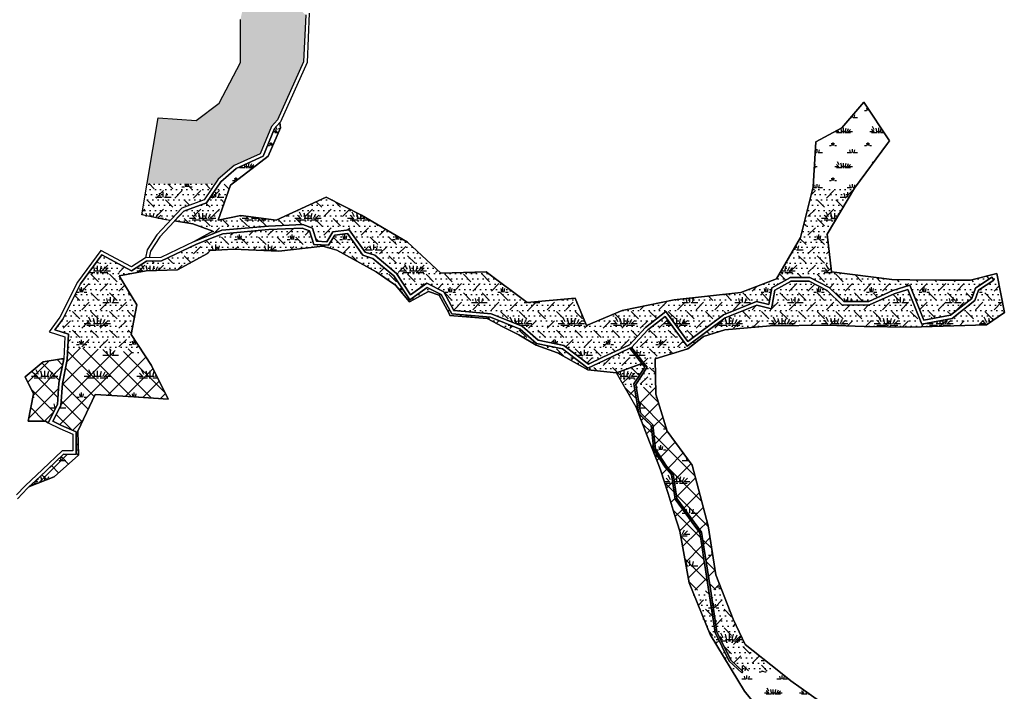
# Model space of a CAD drawing. Extents: x -23778 to 2010688, y -9045 to 873115.
# Tile 17 of 23: x 2006401 to 2007523, y 856324 to 857089. Entities that reach past the tile are written whole.
import ezdxf

# ---------------------------------------------------------------- set-up
doc = ezdxf.new("R2010")
doc.units = 0
doc.header["$MEASUREMENT"] = 0
for name, color, linetype in [('ce-wtln-abfp', 1, 'Continuous'), ('ce-wtln-ajrs', 1, 'Continuous'), ('ce-wtln-filp', 8, 'Continuous'), ('ce-wtln-filp-clea', 8, 'Continuous'), ('ce-wtln-patt', 8, 'Continuous')]:
    doc.layers.add(name, color=color, linetype=linetype)
pattern_1 = [(0, (12, 0.8), (40, 40), [6, -1.2, 1.6, -1.2, 6, -24]), (0, (10, 2), (40, 40), [4, -3, 6, -3, 4, -20]), (0, (24, 18), (40, 40), [5, -2, 5, -28]), (0, (4, 26), (40, 40), [2, -4, 2, -32]), (90, (8, 26), (-40, 40), [3.6, -36.4]), (90, (20, 2), (-40, 40), [4, -36]), (90, (30, 18), (-40, 40), [4, -36]), (45, (25.2, 1.6), (0, 40), [4, -52.5685425]), (135, (14.8, 1.6), (-40, 4e-15), [4, -52.5685425]), (63.4349488, (24, 1.8), (2e-09, 40), [4, -85.4427191]), (75.96375653, (22, 2), (1e-09, 39.999999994), [4, -160.92422504]), (75.96375653, (32, 18), (1e-09, 39.999999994), [3.2, -161.72422504]), (75.96375653, (8.8, 26), (1e-09, 39.999999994), [2.8, -162.12422504]), (104.03624347, (18, 2), (-1e-09, 39.999999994), [4, -160.92422504]), (104.03624347, (28, 18), (-1e-09, 39.999999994), [3.2, -161.72422504]), (104.03624347, (7.2, 26), (-1e-09, 39.999999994), [2.8, -162.12422504]), (116.5650512, (16, 1.8), (-2e-08, 40), [4, -85.4426719])]
pattern_2 = [(0, (18, 1.2), (60, 60), [9, -1.8, 2.4, -1.8, 9, -36]), (0, (15, 3), (60, 60), [6, -4.5, 9, -4.5, 6, -30]), (0, (36, 27), (60, 60), [7.5, -3, 7.5, -42]), (0, (6, 39), (60, 60), [3, -6, 3, -48]), (90, (12, 39), (-60, 60), [5.4, -54.6]), (90, (30, 3), (-60, 60), [6, -54]), (90, (45, 27), (-60, 60), [6, -54]), (45, (37.8, 2.4), (0, 60), [6, -78.8528137]), (135, (22.2, 2.4), (-60, 7e-15), [6, -78.8528137]), (63.4349488, (36, 2.7), (3e-09, 60), [6, -128.1640786]), (75.9637565, (33, 3), (2e-09, 59.99999999), [6, -241.3863376]), (75.9637565, (48, 27), (2e-09, 59.99999999), [4.8, -242.5863376]), (75.9637565, (13.2, 39), (2e-09, 59.99999999), [4.2, -243.1863376]), (104.0362435, (27, 3), (-2e-09, 59.99999999), [6, -241.3863376]), (104.0362435, (42, 27), (-2e-09, 59.99999999), [4.8, -242.5863376]), (104.0362435, (10.8, 39), (-2e-09, 59.99999999), [4.2, -243.1863376]), (116.5650512, (24, 2.7), (-2e-08, 60), [6, -128.1640079]), (45, (0, 0), (-10.60660172, 10.60660172), []), (135, (0, 0), (-10.60660172, -10.60660172), [])]
pattern_3 = [(0, (18, 1.2), (60, 60), [9, -1.8, 2.4, -1.8, 9, -36]), (0, (15, 3), (60, 60), [6, -4.5, 9, -4.5, 6, -30]), (0, (36, 27), (60, 60), [7.5, -3, 7.5, -42]), (0, (6, 39), (60, 60), [3, -6, 3, -48]), (90, (12, 39), (-60, 60), [5.4, -54.6]), (90, (30, 3), (-60, 60), [6, -54]), (90, (45, 27), (-60, 60), [6, -54]), (45, (37.8, 2.4), (0, 60), [6, -78.8528137]), (135, (22.2, 2.4), (-60, 7e-15), [6, -78.8528137]), (63.4349488, (36, 2.7), (3e-09, 60), [6, -128.1640786]), (75.9637565, (33, 3), (2e-09, 59.99999999), [6, -241.3863376]), (75.9637565, (48, 27), (2e-09, 59.99999999), [4.8, -242.5863376]), (75.9637565, (13.2, 39), (2e-09, 59.99999999), [4.2, -243.1863376]), (104.0362435, (27, 3), (-2e-09, 59.99999999), [6, -241.3863376]), (104.0362435, (42, 27), (-2e-09, 59.99999999), [4.8, -242.5863376]), (104.0362435, (10.8, 39), (-2e-09, 59.99999999), [4.2, -243.1863376]), (116.5650512, (24, 2.7), (-2e-08, 60), [6, -128.1640079]), (45, (0, 0), (0, 21.21320344), [12, -18]), (135, (19.092, 10.608), (-21.21320344, 2e-15), [12, -18]), (0, (0, 0), (4.5, 6), [0, -6])]

msp = doc.modelspace()

# ---------------------------------------------------------------- hatches: boundary and pattern name
at = {"layer": 'ce-wtln-filp'}
h = msp.add_hatch(dxfattribs=at)
h.set_pattern_fill('WTLN_IJ', color=256, scale=60)
h.set_pattern_definition(pattern_2)
h.paths.add_polyline_path([(2006456.4, 856715.6), (2006455.7, 856702.3), (2006450.1, 856674.6), (2006448.4, 856649.7), (2006439.4, 856631.7), (2006449, 856627), (2006465.9, 856619.8), (2006466, 856594), (2006451.3, 856594.1), (2006412.7, 856557.3), (2006440.6, 856568.4), (2006468.5, 856593), (2006467.7, 856620.4), (2006487.5, 856662.3), (2006570.8, 856656.8), (2006551.5, 856695.4), (2006543.1, 856708.2), (2006523.7, 856710.9), (2006498.7, 856713.5), (2006473.8, 856715.2)])
h = msp.add_hatch(dxfattribs=at)
h.set_pattern_fill('WTLN_IJ', color=256, scale=60)
h.set_pattern_definition(pattern_2)
h.paths.add_polyline_path([(2006444.4, 856650.8), (2006434.1, 856629.9), (2006430.9, 856631.8), (2006411, 856631.9), (2006417.2, 856663.1), (2006407.9, 856682.3), (2006428.1, 856699.4), (2006449.1, 856702.7), (2006451.7, 856702.8), (2006446.2, 856675.1)])
h = msp.add_hatch(dxfattribs=at)
h.set_pattern_fill('WTLN_IJ', color=256, scale=60)
h.set_pattern_definition(pattern_2)
h.paths.add_polyline_path([(2007101.9, 856670.9), (2007098.4, 856671.1), (2007090.4, 856671.1), (2007103.6, 856647.6), (2007131.6, 856576.4), (2007140.9, 856546.9), (2007153.5, 856506.6), (2007164, 856447.6), (2007167.3, 856439.3), (2007171.6, 856439.2), (2007186.4, 856439.5), (2007176.3, 856504.5), (2007148.2, 856542.8), (2007147.5, 856546.9), (2007146.9, 856551), (2007143.9, 856571.1), (2007136.8, 856579.2), (2007123.8, 856599.1), (2007120.7, 856626.8), (2007106.8, 856640.3)])
h = msp.add_hatch(dxfattribs=at)
h.set_pattern_fill('WTLN_IJ', color=256, scale=60)
h.set_pattern_definition(pattern_2)
h.paths.add_polyline_path([(2007103.9, 856670.9), (2007123.4, 856670.1), (2007126.1, 856669.8), (2007126.2, 856662.6), (2007139, 856620.3), (2007167.5, 856581.8), (2007185.7, 856512.5), (2007194.6, 856456.6), (2007201, 856440.1), (2007196.6, 856439.7), (2007188.4, 856439.6), (2007178.2, 856505.3), (2007150.1, 856543.6), (2007145.8, 856571.9), (2007138.4, 856580.4), (2007125.7, 856599.8), (2007122.6, 856627.7), (2007108.7, 856641.2)])
at = {"layer": 'ce-wtln-filp-clea'}
h = msp.add_hatch(dxfattribs=at)
h.set_pattern_fill('WTLN_IJLCI', color=256, scale=60)
h.set_pattern_definition(pattern_3)
h.paths.add_polyline_path([(2006624, 856902.1), (2006546.6, 856902.7), (2006540.5, 856867), (2006565.7, 856861.7), (2006573, 856860.6), (2006586.1, 856874.7), (2006611.7, 856884)])
h = msp.add_hatch(dxfattribs=at)
h.set_pattern_fill('WTLN_IJLCI', color=256, scale=60)
h.set_pattern_definition(pattern_3)
h.paths.add_polyline_path([(2006790.8, 856866.7), (2006750.7, 856887.3), (2006693.8, 856860.8), (2006653.5, 856866.4), (2006627.5, 856861), (2006641.7, 856900.8), (2006643.2, 856901.9), (2006628.8, 856902), (2006614.3, 856880.7), (2006588.4, 856871.2), (2006583.3, 856865.8), (2006578, 856860.1), (2006598.6, 856856.7), (2006621.6, 856848.3), (2006600.4, 856836.8), (2006631.9, 856849.4), (2006685, 856854.2), (2006724, 856856), (2006735, 856852), (2006739.6, 856837.1), (2006751.2, 856836.4), (2006758.2, 856847.5), (2006776.9, 856850), (2006794.9, 856824.5), (2006805.9, 856820.9), (2006830.7, 856800), (2006846.8, 856775.7), (2006865.4, 856789), (2006884.5, 856779.2), (2006896.1, 856758), (2006938.7, 856754.3), (2006950.5, 856749.5), (2007043.8, 856748.7), (2007034.1, 856772), (2006979.5, 856766.9), (2006932.7, 856802.1), (2006881.2, 856800.5), (2006843.2, 856836)])
h = msp.add_hatch(dxfattribs=at)
h.set_pattern_fill('WTLN_IJLCI', color=256, scale=60)
h.set_pattern_definition(pattern_3)
h.paths.add_polyline_path([(2007240.8, 856768.1), (2007254.9, 856764.7), (2007258.3, 856783.7), (2007279.4, 856795.4), (2007301.6, 856795.4), (2007323.6, 856784), (2007340.2, 856768.2), (2007368.8, 856768.3), (2007396.1, 856780.6), (2007415.6, 856786.8), (2007431.6, 856747), (2007462, 856752.5), (2007486.1, 856771.6), (2007490.4, 856783.6), (2007508.9, 856796), (2007511.1, 856792.7), (2007493.7, 856781.1), (2007489.5, 856769.2), (2007463.7, 856748.7), (2007445.9, 856745.5), (2007507.8, 856745), (2007523.2, 856755.7), (2007514.8, 856800), (2007484.6, 856792.4), (2007449.8, 856792.6), (2007415.5, 856793), (2007395, 856793.2), (2007326.3, 856802), (2007321.5, 856845.1), (2007351.9, 856896.3), (2007305, 856896.6), (2007290.8, 856841.1), (2007263.8, 856794.2), (2007222.9, 856778.4), (2007147, 856770.1), (2007087.9, 856758.1), (2007065.3, 856748.5), (2007126.4, 856748.1), (2007137.6, 856756.8), (2007144.1, 856747.9), (2007195.6, 856747.5), (2007203.1, 856753.1)])
h = msp.add_hatch(dxfattribs=at)
h.set_pattern_fill('WTLN_IJLCI', color=256, scale=60)
h.set_pattern_definition(pattern_3)
h.paths.add_polyline_path([(2006514.9, 856797.3), (2006545.7, 856803.1), (2006581.2, 856804.3), (2006615.5, 856822.9), (2006618.6, 856826.2), (2006645, 856827.9), (2006696.6, 856825.6), (2006746.8, 856831.4), (2006762.6, 856826.9), (2006807.6, 856802), (2006822.2, 856791.8), (2006829.6, 856786.7), (2006845.6, 856767.9), (2006867.1, 856779.7), (2006879.3, 856775.4), (2006890.8, 856754.4), (2006891.4, 856752.1), (2006921.4, 856749.7), (2006939.7, 856749.5), (2006937.8, 856750.3), (2006893.6, 856754.2), (2006881.5, 856776.2), (2006865.8, 856784.3), (2006845.8, 856770), (2006827.7, 856797.3), (2006803.9, 856817.3), (2006792.4, 856821.1), (2006775, 856845.7), (2006760.6, 856843.8), (2006753.3, 856832.3), (2006736.6, 856833.3), (2006731.8, 856848.9), (2006723.3, 856852), (2006685.3, 856850.2), (2006632.8, 856845.5), (2006620.8, 856840.7), (2006602, 856833.1), (2006563.1, 856814.4), (2006545.9, 856814.1), (2006528.8, 856803), (2006495.2, 856821.3), (2006470.8, 856788.3), (2006453.4, 856753.4), (2006532.6, 856752.8), (2006534.8, 856764.3)])
h = msp.add_hatch(dxfattribs=at)
h.set_pattern_fill('WTLN_IJLCI', color=256, scale=60)
h.set_pattern_definition(pattern_3)
h.paths.add_polyline_path([(2007413.3, 856781.9), (2007397.5, 856776.8), (2007369.7, 856764.3), (2007338.6, 856764.2), (2007321.3, 856780.7), (2007300.7, 856791.4), (2007280.5, 856791.4), (2007261.9, 856781.2), (2007258.1, 856759.8), (2007241.1, 856763.9), (2007205.1, 856749.6), (2007202.2, 856747.5), (2007427.9, 856745.7)], flags=17)
h = msp.add_hatch(dxfattribs=at)
h.set_pattern_fill('WTLN_IJLCI', color=256, scale=60)
h.set_pattern_definition(pattern_3)
h.paths.add_polyline_path([(2006532.6, 856752.8), (2006453.4, 856753.4), (2006450.7, 856748.1), (2006441.5, 856735.8), (2006457.2, 856731), (2006456.4, 856715.6), (2006473.8, 856715.2), (2006498.7, 856713.5), (2006523.7, 856710.9), (2006543.1, 856708.2), (2006528.4, 856730.7)])
h = msp.add_hatch(dxfattribs=at)
h.set_pattern_fill('WTLN_IJLCI', color=256, scale=60)
h.set_pattern_definition(pattern_3)
h.paths.add_polyline_path([(2007096.7, 856714.9), (2007067.5, 856701), (2007048.8, 856692.1), (2007019.8, 856714.4), (2006990.4, 856720.5), (2006971.7, 856736.5), (2006939.7, 856749.5), (2006921.4, 856749.7), (2006934.1, 856748.7), (2006952, 856739.5), (2006970.1, 856730.3), (2006989.7, 856718.6), (2007014.1, 856709.7), (2007048.6, 856690.3), (2007081.5, 856687.1), (2007110.4, 856697.5)])
h = msp.add_hatch(dxfattribs=at)
h.set_pattern_fill('WTLN_IJLCI', color=256, scale=60)
h.set_pattern_definition(pattern_3)
h.paths.add_polyline_path([(2007126.4, 856748.1), (2007065.3, 856748.5), (2007047.1, 856740.8), (2007043.8, 856748.7), (2006950.5, 856749.5), (2006973.8, 856740), (2006992.2, 856724.2), (2007021.5, 856718.1), (2007049.3, 856696.8), (2007065.8, 856704.6), (2007096.1, 856719), (2007114.3, 856738.7)])
h = msp.add_hatch(dxfattribs=at)
h.set_pattern_fill('WTLN_IJLCI', color=256, scale=60)
h.set_pattern_definition(pattern_3)
h.paths.add_polyline_path([(2007427.9, 856745.7), (2007202.2, 856747.5), (2007161.7, 856717.2), (2007136.8, 856751.1), (2007117.1, 856735.8), (2007098.5, 856715.7), (2007112.5, 856698.1), (2007116.2, 856693.4), (2007103.4, 856673.8), (2007103.9, 856670.9), (2007123.4, 856670.1), (2007126.1, 856669.8), (2007125.6, 856702.8), (2007162.5, 856714.3), (2007180.6, 856728.2), (2007204.9, 856736.1), (2007256.5, 856740.3), (2007322, 856741.4), (2007363.6, 856739.7), (2007416.4, 856739), (2007502.9, 856741.6), (2007507.8, 856745), (2007445.9, 856745.5), (2007429.1, 856742.5)])
h = msp.add_hatch(dxfattribs=at)
h.set_pattern_fill('WTLN_IJLCI', color=256, scale=60)
h.set_pattern_definition(pattern_3)
h.paths.add_polyline_path([(2007195.6, 856747.5), (2007144.1, 856747.9), (2007162.5, 856722.8)])
h = msp.add_hatch(dxfattribs=at)
h.set_pattern_fill('WTLN_IJLCI', color=256, scale=60)
h.set_pattern_definition(pattern_3)
h.paths.add_polyline_path([(2007113.8, 856693.2), (2007110.5, 856697.4), (2007081.5, 856687.1), (2007090.4, 856671.1), (2007098.4, 856671.1), (2007101.9, 856670.9), (2007101.3, 856674.3)])
h = msp.add_hatch(dxfattribs=at)
h.set_pattern_fill('WTLN_IJLCI', color=256, scale=60)
h.set_pattern_definition(pattern_3)
h.paths.add_polyline_path([(2007188.3, 856426.7), (2007186.4, 856439.5), (2007171.6, 856439.2), (2007167.3, 856439.3), (2007187.9, 856388.5), (2007213, 856347.4), (2007221.4, 856347.3), (2007209.9, 856358.2), (2007193.7, 856390.9)])
h = msp.add_hatch(dxfattribs=at)
h.set_pattern_fill('WTLN_IJLCI', color=256, scale=60)
h.set_pattern_definition(pattern_3)
h.paths.add_polyline_path([(2007214.3, 856406.1), (2007201, 856440.1), (2007196.6, 856439.7), (2007188.4, 856439.6), (2007195.6, 856391.5), (2007211.5, 856359.4), (2007224.3, 856347.3), (2007265.9, 856346.9), (2007228.1, 856377.4)])
at = {"layer": 'ce-wtln-patt'}
h = msp.add_hatch(dxfattribs=at)
h.set_pattern_fill('GRASS2', color=256, scale=40)
h.set_pattern_definition(pattern_1)
h.paths.add_polyline_path([(2006503.8, 858062.3), (2006485.5, 858062.8), (2006492.7, 858035.5), (2006503.4, 858007.1), (2006491, 857957), (2006490.5, 857934.4), (2006500.9, 857901.8), (2006516.5, 857856.2), (2006537.1, 857784.9), (2006557.2, 857745.7), (2006559.4, 857706.4), (2006551.8, 857686.9), (2006569.6, 857639.8), (2006571.8, 857617.5), (2006582.6, 857613.8), (2006598.4, 857560.6), (2006600.5, 857539.6), (2006625, 857524.1), (2006630.3, 857503.8), (2006646.7, 857476.3), (2006668.6, 857441.1), (2006682.7, 857413.5), (2006697.2, 857362.1), (2006693.5, 857322.5), (2006682, 857312.2), (2006684, 857305.7), (2006690.8, 857305.3), (2006760.8, 857369.3), (2006792.6, 857401.8), (2006841.7, 857451.8), (2006798.2, 857413), (2006761.5, 857408.4), (2006740.4, 857393.7), (2006715.9, 857384.8), (2006691.1, 857428.9), (2006664.8, 857484.8), (2006631.9, 857515.9), (2006613.6, 857566.4), (2006590.7, 857639.1), (2006574.4, 857715.8), (2006553, 857785.6), (2006540.3, 857860.4), (2006522, 857919), (2006523.4, 857986.1)])
h.paths.add_polyline_path([(2006546.6, 856902.7), (2006624, 856902.1), (2006627.6, 856907.5), (2006645.9, 856923.1), (2006675.6, 856936.7), (2006688.5, 856967.7), (2006695.2, 856975.2), (2006724.9, 857041.4), (2006727.3, 857094.9), (2006716.8, 857104.1), (2006697.3, 857118.5), (2006679.9, 857138.4), (2006680, 857164.4), (2006672.5, 857189.8), (2006677.4, 857202.3), (2006693.4, 857209.7), (2006691.2, 857239.9), (2006693.3, 857267.2), (2006683.7, 857288.1), (2006680.7, 857305.8), (2006678.6, 857313.2), (2006690.6, 857324), (2006694.1, 857361.8), (2006692.5, 857367.6), (2006679.9, 857412.4), (2006666, 857439.6), (2006644.2, 857474.7), (2006627.5, 857502.7), (2006622.4, 857522.2), (2006597.6, 857537.8), (2006595.5, 857560), (2006580.1, 857611.4), (2006569, 857615.3), (2006566.7, 857639.1), (2006548.6, 857686.9), (2006556.3, 857706.9), (2006554.2, 857744.9), (2006534.3, 857783.8), (2006513.6, 857855.3), (2006498.1, 857900.9), (2006487.5, 857934), (2006488, 857957.4), (2006500.3, 858007), (2006489.8, 858034.6), (2006482.4, 858062.9), (2006462.8, 858063.5), (2006475.7, 857957.9), (2006483.1, 857924.3), (2006447.6, 857918.1), (2006405.9, 857918.5), (2006363.7, 857925.8), (2006322.8, 857947.2), (2006295.3, 857987.8), (2006248.8, 858053.3), (2006243.4, 858061.7), (2006213.9, 858060.4), (2006242.3, 858021.9), (2006274.1, 857965.6), (2006312.2, 857916.9), (2006365.1, 857891), (2006447.8, 857881.2), (2006464.9, 857862.6), (2006499.3, 857813.6), (2006518.5, 857766.7), (2006528.9, 857711.2), (2006567.2, 857593.5), (2006584.5, 857543.9), (2006613.2, 857480.9), (2006642, 857447.1), (2006657.3, 857408.8), (2006663.9, 857377.7), (2006671.9, 857338.9), (2006678.6, 857289), (2006666.3, 857239.3), (2006656.3, 857191.4), (2006666, 857149.2), (2006653, 857089.7), (2006653, 857040.8), (2006628.9, 856994.4), (2006602.4, 856974.4), (2006559.3, 856977.7)])
h = msp.add_hatch(dxfattribs=at)
h.set_pattern_fill('GRASS2', color=256, scale=40)
h.set_pattern_definition(pattern_1)
h.paths.add_polyline_path([(2007305, 856896.6), (2007351.9, 856896.3), (2007352.5, 856897.3), (2007390.1, 856948.4), (2007392.3, 856951.4), (2007363.1, 856995.5), (2007338, 856966.3), (2007308.6, 856950.3), (2007305.6, 856899.1)])
h = msp.add_hatch(dxfattribs=at)
h.set_pattern_fill('GRASS2', color=256, scale=40)
h.set_pattern_definition(pattern_1)
h.paths.add_polyline_path([(2006642.2, 856901.9), (2006641.7, 856900.8), (2006684.4, 856933.7), (2006698.7, 856966.3), (2006698, 856972.3), (2006691.9, 856965.6), (2006678.7, 856933.7), (2006648.1, 856919.7), (2006630.6, 856904.8), (2006628.8, 856902)])
h = msp.add_hatch(dxfattribs=at)
h.set_pattern_fill('GRASS2', color=256, scale=40)
h.set_pattern_definition(pattern_1)
h.paths.add_polyline_path([(2007221.4, 856347.3), (2007213, 856347.4), (2007227.2, 856324.1), (2007251.3, 856293.9), (2007267.6, 856273.5), (2007285.1, 856249.7), (2007311, 856214.5), (2007342.5, 856171.6), (2007372.5, 856127.4), (2007414.1, 856110.7), (2007468.4, 856120.1), (2007495.8, 856114.9), (2007513.9, 856120.4), (2007522.2, 856136.2), (2007507.3, 856161.9), (2007468.9, 856183.9), (2007445.2, 856200.2), (2007414, 856233.3), (2007372.6, 856272), (2007344.2, 856290.9), (2007331.4, 856299.4), (2007312.7, 856312.6), (2007291.6, 856327.5), (2007279.8, 856335.8), (2007266.2, 856346.7), (2007265.9, 856346.9), (2007224.3, 856347.3), (2007225.3, 856346.3), (2007224, 856344.8)])

# ---------------------------------------------------------------- linework, layer by layer
at = {"layer": 'ce-wtln-abfp'}
for p, q in [((2007511.1, 856792.7), (2007508.9, 856796)), ((2007224, 856344.8), (2007225.3, 856346.3))]:
    msp.add_line(p, q, dxfattribs=at)
for points in [[(2006727.3, 857094.9), (2006724.9, 857041.4), (2006695.2, 856975.2), (2006688.5, 856967.7), (2006675.6, 856936.7), (2006645.9, 856923.1), (2006627.6, 856907.5), (2006611.7, 856884), (2006586.1, 856874.7), (2006557.8, 856844.4), (2006546.8, 856827.3), (2006544.7, 856818.1)], [(2006731.4, 857096.7), (2006728.9, 857040.5), (2006698.6, 856973), (2006691.9, 856965.6), (2006678.7, 856933.7), (2006648.1, 856919.7), (2006630.6, 856904.8), (2006614.3, 856880.7), (2006588.4, 856871.2), (2006561, 856841.9), (2006550.6, 856825.7), (2006548.8, 856818.1)], [(2007508.9, 856796), (2007490.4, 856783.6), (2007486.1, 856771.6), (2007462, 856752.5), (2007431.6, 856747), (2007415.6, 856786.8), (2007396.1, 856780.6), (2007368.8, 856768.3), (2007340.2, 856768.2), (2007323.6, 856784), (2007301.6, 856795.4), (2007279.4, 856795.4), (2007276.6, 856793.8), (2007258.3, 856783.7), (2007254.9, 856764.7), (2007240.8, 856768.1), (2007203.1, 856753.1), (2007162.5, 856722.8), (2007137.6, 856756.8), (2007114.3, 856738.7), (2007096.1, 856719), (2007065.8, 856704.6), (2007049.3, 856696.8), (2007021.5, 856718.1), (2006992.2, 856724.2), (2006973.8, 856740), (2006938.7, 856754.3), (2006896.1, 856758), (2006884.5, 856779.2), (2006865.4, 856789), (2006846.8, 856775.7), (2006830.7, 856800), (2006805.9, 856820.9), (2006794.9, 856824.5), (2006776.9, 856850), (2006758.2, 856847.5), (2006751.2, 856836.4), (2006739.6, 856837.1), (2006735, 856852), (2006724, 856856), (2006685, 856854.2), (2006631.9, 856849.4), (2006600.4, 856836.8), (2006562.1, 856818.4), (2006544.7, 856818.1), (2006528.7, 856807.7), (2006494.1, 856826.5), (2006467.3, 856790.4), (2006447.3, 856750.3), (2006434.9, 856733.7), (2006453, 856728.1), (2006451.7, 856702.8), (2006451.2, 856700.5), (2006446.2, 856675.1), (2006444.4, 856650.8), (2006434.1, 856629.9), (2006447.3, 856623.3), (2006461.9, 856617.1), (2006462, 856598), (2006449.7, 856598.1), (2006427.6, 856576.6), (2006407.7, 856558.1), (2006397.7, 856547.9)], [(2007511.1, 856792.7), (2007493.7, 856781.1), (2007489.5, 856769.2), (2007463.7, 856748.7), (2007429.1, 856742.5), (2007413.3, 856781.9), (2007397.5, 856776.8), (2007369.7, 856764.3), (2007338.6, 856764.2), (2007321.3, 856780.7), (2007300.7, 856791.4), (2007280.5, 856791.4), (2007278.5, 856790.3), (2007261.9, 856781.2), (2007258.1, 856759.8), (2007241.1, 856763.9), (2007205.1, 856749.6), (2007161.7, 856717.2), (2007136.8, 856751.1), (2007117.1, 856735.8), (2007098.5, 856715.7), (2007067.5, 856701), (2007048.8, 856692.1), (2007019.8, 856714.4), (2006990.4, 856720.5), (2006971.7, 856736.5), (2006937.8, 856750.3), (2006893.6, 856754.2), (2006881.5, 856776.2), (2006865.8, 856784.3), (2006845.8, 856770), (2006827.7, 856797.3), (2006803.9, 856817.3), (2006792.4, 856821.1), (2006775, 856845.7), (2006760.6, 856843.8), (2006753.3, 856832.3), (2006736.6, 856833.3), (2006731.8, 856848.9), (2006723.3, 856852), (2006685.3, 856850.2), (2006632.8, 856845.5), (2006602, 856833.1), (2006563.1, 856814.4), (2006545.9, 856814.1), (2006528.8, 856803), (2006495.2, 856821.3), (2006470.8, 856788.3), (2006450.7, 856748.1), (2006441.5, 856735.8), (2006457.2, 856731), (2006455.7, 856702.3), (2006455.1, 856699.7), (2006450.1, 856674.6), (2006448.4, 856649.7), (2006439.4, 856631.7), (2006449, 856627), (2006465.9, 856619.8), (2006466, 856594), (2006451.3, 856594.1), (2006430.3, 856573.7), (2006410.5, 856555.3), (2006398.8, 856543.4)], [(2007224, 856344.8), (2007209.9, 856358.2), (2007193.7, 856390.9), (2007185.9, 856442.5), (2007178.8, 856487.9), (2007176.3, 856504.5), (2007148.2, 856542.8), (2007143.9, 856571.1), (2007136.8, 856579.2), (2007123.8, 856599.1), (2007120.7, 856626.8), (2007106.8, 856640.3), (2007101.3, 856674.3), (2007113.8, 856693.2), (2007096.7, 856714.9)], [(2007225.3, 856346.3), (2007211.5, 856359.4), (2007195.6, 856391.5), (2007187.9, 856442.8), (2007180.7, 856488.2), (2007178.2, 856505.3), (2007150.1, 856543.6), (2007145.8, 856571.9), (2007138.4, 856580.4), (2007125.7, 856599.8), (2007122.6, 856627.7), (2007108.7, 856641.2), (2007103.4, 856673.8), (2007116.2, 856693.4), (2007098.5, 856715.7)]]:
    msp.add_lwpolyline(points, dxfattribs=at)
at = {"layer": 'ce-wtln-ajrs'}
for points in [[(2006727.3, 857094.9), (2006724.9, 857041.4), (2006695.2, 856975.2), (2006688.5, 856967.7), (2006675.6, 856936.7), (2006645.9, 856923.1), (2006627.6, 856907.5), (2006611.7, 856884), (2006586.1, 856874.7), (2006573, 856860.6), (2006565.7, 856861.7), (2006540.5, 856867), (2006559.3, 856977.7), (2006602.4, 856974.4), (2006628.9, 856994.4), (2006653, 857040.8), (2006653, 857089.7)], [(2007251.3, 856293.9), (2007227.2, 856324.1), (2007187.9, 856388.5), (2007164, 856447.6), (2007153.5, 856506.6), (2007147.2, 856526.6), (2007140.1, 856549.5), (2007131.6, 856576.4), (2007128.6, 856584.2), (2007119.1, 856608.1), (2007107.1, 856638.7), (2007103.6, 856647.6), (2007081.5, 856687.1), (2007081.5, 856687.1), (2007110.5, 856697.4), (2007113.8, 856693.2), (2007101.3, 856674.3), (2007106.8, 856640.3), (2007120.7, 856626.8), (2007123.8, 856599.1), (2007136.8, 856579.2), (2007143.9, 856571.1), (2007146.9, 856551), (2007148.2, 856542.8), (2007156.8, 856531), (2007163.3, 856522.3), (2007167.5, 856516.5), (2007176.3, 856504.5), (2007178.8, 856487.9), (2007180.9, 856474.3), (2007183.8, 856456), (2007185.9, 856442.5), (2007188.3, 856426.7), (2007193.7, 856390.9), (2007209.9, 856358.2), (2007224, 856344.8), (2007225.3, 856346.3), (2007211.5, 856359.4), (2007195.6, 856391.5), (2007187.9, 856442.8), (2007180.7, 856488.2), (2007178.2, 856505.3), (2007150.1, 856543.6), (2007145.8, 856571.9), (2007138.4, 856580.4), (2007125.7, 856599.8), (2007122.6, 856627.7), (2007108.7, 856641.2), (2007103.4, 856673.8), (2007116.2, 856693.4), (2007112.5, 856698.1), (2007111.9, 856697.9), (2007112.5, 856698.1), (2007098.5, 856715.7), (2007117.1, 856735.8), (2007136.8, 856751.1), (2007161.7, 856717.2), (2007205.1, 856749.6), (2007241.1, 856763.9), (2007258.1, 856759.8), (2007261.9, 856781.2), (2007280.5, 856791.4), (2007300.7, 856791.4), (2007321.3, 856780.7), (2007338.6, 856764.2), (2007369.7, 856764.3), (2007397.5, 856776.8), (2007413.3, 856781.9), (2007429.1, 856742.5), (2007463.7, 856748.7), (2007489.5, 856769.2), (2007493.7, 856781.1), (2007511.1, 856792.7), (2007508.9, 856796), (2007490.4, 856783.6), (2007486.1, 856771.6), (2007462, 856752.5), (2007431.6, 856747), (2007415.6, 856786.8), (2007396.1, 856780.6), (2007368.8, 856768.3), (2007340.2, 856768.2), (2007323.6, 856784), (2007301.6, 856795.4), (2007279.4, 856795.4), (2007258.3, 856783.7), (2007254.9, 856764.7), (2007240.8, 856768.1), (2007203.1, 856753.1), (2007162.5, 856722.8), (2007137.6, 856756.8), (2007114.3, 856738.7), (2007096.1, 856719), (2007065.8, 856704.6), (2007049.3, 856696.8), (2007021.5, 856718.1), (2006992.2, 856724.2), (2006973.8, 856740), (2006938.7, 856754.3), (2006896.1, 856758), (2006884.5, 856779.2), (2006865.4, 856789), (2006846.8, 856775.7), (2006830.7, 856800), (2006805.9, 856820.9), (2006794.9, 856824.5), (2006776.9, 856850), (2006758.2, 856847.5), (2006751.2, 856836.4), (2006739.6, 856837.1), (2006735, 856852), (2006724, 856856), (2006685, 856854.2), (2006631.9, 856849.4), (2006600.4, 856836.8), (2006621.6, 856848.3), (2006598.6, 856856.7), (2006578, 856860.1), (2006583.3, 856865.8), (2006588.4, 856871.2), (2006614.3, 856880.7), (2006630.6, 856904.8), (2006648.1, 856919.7), (2006678.7, 856933.7), (2006691.9, 856965.6), (2006698, 856972.3), (2006698.7, 856966.3), (2006684.4, 856933.7), (2006641.7, 856900.8), (2006627.5, 856861), (2006653.5, 856866.4), (2006693.8, 856860.8), (2006750.7, 856887.3), (2006790.8, 856866.7), (2006843.2, 856836), (2006881.2, 856800.5), (2006932.7, 856802.1), (2006979.5, 856766.9), (2007034.1, 856772), (2007047.1, 856740.8), (2007087.9, 856758.1), (2007147, 856770.1), (2007222.9, 856778.4), (2007263.8, 856794.2), (2007290.8, 856841.1), (2007305.6, 856899.1), (2007308.6, 856950.3), (2007338, 856966.3), (2007363.1, 856995.5), (2007392.3, 856951.4), (2007390.1, 856948.4), (2007352.5, 856897.3), (2007321.5, 856845.1), (2007326.3, 856802), (2007395, 856793.2), (2007415.5, 856793), (2007449.8, 856792.6), (2007484.6, 856792.4), (2007514.8, 856800), (2007523.2, 856755.7), (2007502.9, 856741.6), (2007416.4, 856739), (2007363.6, 856739.7), (2007322, 856741.4), (2007256.5, 856740.3), (2007204.9, 856736.1), (2007180.6, 856728.2), (2007162.5, 856714.3), (2007125.6, 856702.8), (2007126.2, 856662.6), (2007139, 856620.3), (2007167.5, 856581.8), (2007185.7, 856512.5), (2007194.6, 856456.6), (2007214.3, 856406.1), (2007228.1, 856377.4), (2007266.2, 856346.7), (2007279.8, 856335.8), (2007291.6, 856327.5), (2007312.7, 856312.6)]]:
    msp.add_lwpolyline(points, dxfattribs=at)
at = {"layer": 'ce-wtln-ajrs', "color": 2, "flags": 128}
msp.add_lwpolyline([(2007312.7, 856312.6), (2007291.6, 856327.5), (2007279.8, 856335.8), (2007266.2, 856346.7), (2007228.1, 856377.4), (2007214.3, 856406.1), (2007194.6, 856456.6), (2007185.7, 856512.5), (2007167.5, 856581.8), (2007139, 856620.3), (2007126.2, 856662.6), (2007125.6, 856702.8), (2007162.5, 856714.3), (2007180.6, 856728.2), (2007204.9, 856736.1), (2007256.5, 856740.3), (2007322, 856741.4), (2007363.6, 856739.7), (2007416.4, 856739), (2007502.9, 856741.6), (2007523.2, 856755.7), (2007514.8, 856800), (2007484.6, 856792.4), (2007449.8, 856792.6), (2007415.5, 856793), (2007395, 856793.2), (2007326.3, 856802), (2007321.5, 856845.1), (2007352.5, 856897.3), (2007390.1, 856948.4), (2007392.3, 856951.4), (2007363.1, 856995.5), (2007338, 856966.3), (2007308.6, 856950.3), (2007305.6, 856899.1), (2007290.8, 856841.1), (2007263.8, 856794.2), (2007222.9, 856778.4), (2007147, 856770.1), (2007087.9, 856758.1), (2007047.1, 856740.8), (2007034.1, 856772), (2006979.5, 856766.9), (2006932.7, 856802.1), (2006881.2, 856800.5), (2006843.2, 856836), (2006790.8, 856866.7), (2006750.7, 856887.3), (2006693.8, 856860.8), (2006653.5, 856866.4), (2006627.5, 856861), (2006641.7, 856900.8), (2006684.4, 856933.7), (2006698.7, 856966.3), (2006698, 856972.3), (2006691.9, 856965.6), (2006678.7, 856933.7), (2006648.1, 856919.7), (2006630.6, 856904.8), (2006614.3, 856880.7), (2006588.4, 856871.2), (2006583.3, 856865.8), (2006578, 856860.1), (2006598.6, 856856.7), (2006621.6, 856848.3), (2006600.4, 856836.8), (2006631.9, 856849.4), (2006685, 856854.2), (2006724, 856856), (2006735, 856852), (2006739.6, 856837.1), (2006751.2, 856836.4), (2006758.2, 856847.5), (2006776.9, 856850), (2006794.9, 856824.5), (2006805.9, 856820.9), (2006830.7, 856800), (2006846.8, 856775.7), (2006865.4, 856789), (2006884.5, 856779.2), (2006896.1, 856758), (2006938.7, 856754.3), (2006973.8, 856740), (2006992.2, 856724.2), (2007021.5, 856718.1), (2007049.3, 856696.8), (2007065.8, 856704.6), (2007096.1, 856719), (2007114.3, 856738.7), (2007137.6, 856756.8), (2007162.5, 856722.8), (2007203.1, 856753.1), (2007240.8, 856768.1), (2007254.9, 856764.7), (2007258.3, 856783.7), (2007279.4, 856795.4), (2007301.6, 856795.4), (2007323.6, 856784), (2007340.2, 856768.2), (2007368.8, 856768.3), (2007396.1, 856780.6), (2007415.6, 856786.8), (2007431.6, 856747), (2007462, 856752.5), (2007486.1, 856771.6), (2007490.4, 856783.6), (2007508.9, 856796), (2007511.1, 856792.7), (2007493.7, 856781.1), (2007489.5, 856769.2), (2007463.7, 856748.7), (2007429.1, 856742.5), (2007413.3, 856781.9), (2007397.5, 856776.8), (2007369.7, 856764.3), (2007338.6, 856764.2), (2007321.3, 856780.7), (2007300.7, 856791.4), (2007280.5, 856791.4), (2007261.9, 856781.2), (2007258.1, 856759.8), (2007241.1, 856763.9), (2007205.1, 856749.6), (2007161.7, 856717.2), (2007136.8, 856751.1), (2007117.1, 856735.8), (2007098.5, 856715.7), (2007112.5, 856698.1), (2007116.2, 856693.4), (2007103.4, 856673.8), (2007108.7, 856641.2), (2007122.6, 856627.7), (2007125.7, 856599.8), (2007138.4, 856580.4), (2007145.8, 856571.9), (2007150.1, 856543.6), (2007178.2, 856505.3), (2007180.7, 856488.2), (2007187.9, 856442.8), (2007195.6, 856391.5), (2007211.5, 856359.4), (2007225.3, 856346.3), (2007224, 856344.8), (2007209.9, 856358.2), (2007193.7, 856390.9), (2007188.3, 856426.7), (2007185.9, 856442.5), (2007183.8, 856456), (2007180.9, 856474.3), (2007178.8, 856487.9), (2007176.3, 856504.5), (2007167.5, 856516.5), (2007163.3, 856522.3), (2007156.8, 856531), (2007148.2, 856542.8), (2007146.9, 856551), (2007143.9, 856571.1), (2007136.8, 856579.2), (2007123.8, 856599.1), (2007120.7, 856626.8), (2007106.3, 856640.8), (2007107.1, 856638.7), (2007119.1, 856608.1), (2007128.6, 856584.2), (2007131.6, 856576.4), (2007140.1, 856549.5), (2007147.2, 856526.6), (2007153.5, 856506.6), (2007164, 856447.6), (2007187.9, 856388.5), (2007227.2, 856324.1), (2007251.3, 856293.9)], dxfattribs=at)
at = {"layer": 'ce-wtln-ajrs'}
for points in [[(2007081.5, 856687.1), (2007048.6, 856690.3), (2007014.1, 856709.7), (2006989.7, 856718.6), (2006970.1, 856730.3), (2006952, 856739.5), (2006934.1, 856748.7), (2006891.4, 856752.1), (2006890.8, 856754.4), (2006879.3, 856775.4), (2006867.1, 856779.7), (2006845.6, 856767.9), (2006829.6, 856786.7), (2006822.2, 856791.8), (2006807.6, 856802), (2006762.6, 856826.9), (2006746.8, 856831.4), (2006696.6, 856825.6), (2006645, 856827.9), (2006618.6, 856826.2), (2006615.5, 856822.9), (2006581.2, 856804.3), (2006545.7, 856803.1), (2006514.9, 856797.3), (2006534.8, 856764.3), (2006528.4, 856730.7), (2006551.5, 856695.4), (2006570.8, 856656.8), (2006531.4, 856659.6), (2006487.5, 856662.3), (2006467.7, 856620.4), (2006468.5, 856593), (2006440.6, 856568.4), (2006412.7, 856557.3), (2006414.8, 856559.3), (2006451.3, 856594.1), (2006466, 856594), (2006465.9, 856619.8), (2006449, 856627), (2006439.4, 856631.7), (2006448.4, 856649.7), (2006450.1, 856674.6), (2006455.7, 856702.3), (2006457.2, 856731), (2006441.5, 856735.8), (2006450.7, 856748.1), (2006470.8, 856788.3), (2006495.2, 856821.3), (2006528.8, 856803), (2006545.9, 856814.1), (2006563.1, 856814.4), (2006602, 856833.1), (2006620.8, 856840.7), (2006632.8, 856845.5), (2006685.3, 856850.2), (2006723.3, 856852), (2006731.8, 856848.9), (2006736.6, 856833.3), (2006753.3, 856832.3), (2006760.6, 856843.8), (2006775, 856845.7), (2006792.4, 856821.1), (2006803.9, 856817.3), (2006827.7, 856797.3), (2006845.8, 856770), (2006865.8, 856784.3), (2006881.5, 856776.2), (2006893.6, 856754.2), (2006937.8, 856750.3), (2006971.7, 856736.5), (2006990.4, 856720.5), (2007019.8, 856714.4), (2007048.8, 856692.1), (2007067.5, 856701), (2007096.7, 856714.9), (2007110.4, 856697.5), (2007081.5, 856687.1)], [(2006444.4, 856650.8), (2006434.1, 856629.9), (2006430.9, 856631.8), (2006411, 856631.9), (2006417.2, 856663.1), (2006407.9, 856682.3), (2006428.1, 856699.4), (2006449.1, 856702.7), (2006451.7, 856702.8), (2006446.2, 856675.1), (2006444.4, 856650.8)]]:
    msp.add_lwpolyline(points, close=True, dxfattribs=at)
at = {"layer": 'ce-wtln-ajrs', "color": 2, "flags": 128}
for points in [[(2007110.4, 856697.5), (2007096.7, 856714.9), (2007067.5, 856701), (2007048.8, 856692.1), (2007019.8, 856714.4), (2006990.4, 856720.5), (2006971.7, 856736.5), (2006937.8, 856750.3), (2006893.6, 856754.2), (2006881.5, 856776.2), (2006865.8, 856784.3), (2006845.8, 856770), (2006827.7, 856797.3), (2006803.9, 856817.3), (2006792.4, 856821.1), (2006775, 856845.7), (2006760.6, 856843.8), (2006753.3, 856832.3), (2006736.6, 856833.3), (2006731.8, 856848.9), (2006723.3, 856852), (2006685.3, 856850.2), (2006632.8, 856845.5), (2006620.8, 856840.7), (2006602, 856833.1), (2006563.1, 856814.4), (2006545.9, 856814.1), (2006528.8, 856803), (2006495.2, 856821.3), (2006470.8, 856788.3), (2006450.7, 856748.1), (2006441.5, 856735.8), (2006457.2, 856731), (2006455.7, 856702.3), (2006450.1, 856674.6), (2006448.4, 856649.7), (2006439.4, 856631.7), (2006449, 856627), (2006465.9, 856619.8), (2006466, 856594), (2006451.3, 856594.1), (2006414.8, 856559.3), (2006412.7, 856557.3), (2006440.6, 856568.4), (2006468.5, 856593), (2006467.7, 856620.4), (2006487.5, 856662.3), (2006531.4, 856659.6), (2006570.8, 856656.8), (2006551.5, 856695.4), (2006528.4, 856730.7), (2006534.8, 856764.3), (2006514.9, 856797.3), (2006545.7, 856803.1), (2006581.2, 856804.3), (2006615.5, 856822.9), (2006618.6, 856826.2), (2006645, 856827.9), (2006696.6, 856825.6), (2006746.8, 856831.4), (2006762.6, 856826.9), (2006807.6, 856802), (2006822.2, 856791.8), (2006829.6, 856786.7), (2006845.6, 856767.9), (2006867.1, 856779.7), (2006879.3, 856775.4), (2006890.8, 856754.4), (2006891.4, 856752.1), (2006934.1, 856748.7), (2006952, 856739.5), (2006970.1, 856730.3), (2006989.7, 856718.6), (2007014.1, 856709.7), (2007048.6, 856690.3), (2007081.5, 856687.1)], [(2006446.2, 856675.1), (2006451.7, 856702.8), (2006449.1, 856702.7), (2006428.1, 856699.4), (2006407.9, 856682.3), (2006417.2, 856663.1), (2006411, 856631.9), (2006430.9, 856631.8), (2006434.1, 856629.9), (2006444.4, 856650.8)]]:
    msp.add_lwpolyline(points, close=True, dxfattribs=at)

doc.saveas('drawing.dxf')
